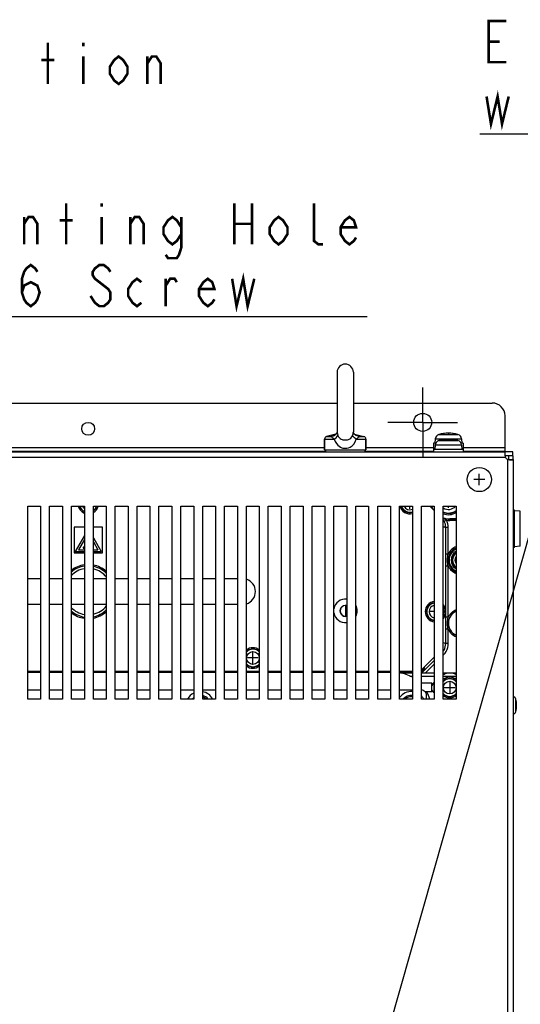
# Model space of a CAD drawing. Extents: x 26 to 410, y 32 to 287.
# Tile 21 of 47: x 78 to 117, y 201 to 277. Entities that reach past the tile are written whole.
import ezdxf

# ---------------------------------------------------------------- set-up
doc = ezdxf.new("R2010")
doc.units = 0
doc.header["$LTSCALE"] = 23.1
doc.linetypes.add('CENTER', pattern=[0.6, 0.375, -0.075, 0.075, -0.075])
for name, color, linetype in [('ALL_AXIS', 7, 'CONTINUOUS'), ('ALL_CURVE', 7, 'CONTINUOUS'), ('ALL_FEATURES', 7, 'CONTINUOUS'), ('ALL_NOTE', 7, 'CONTINUOUS')]:
    doc.layers.add(name, color=color, linetype=linetype)

msp = doc.modelspace()

# ---------------------------------------------------------------- linework, layer by layer
at = {"layer": 'ALL_AXIS', "color": 7, "linetype": 'CONTINUOUS'}
for p, q in [((102.626, 249.771), (102.626, 245.142)), ((103.886, 249.771), (103.886, 245.142)), ((102.536, 244.961), (101.808, 244.779)), ((103.976, 244.961), (104.705, 244.779)), ((101.656, 244.585), (101.656, 243.741)), ((104.856, 244.585), (104.856, 243.741)), ((110.126, 244.261), (110.126, 243.601)), ((110.297, 244.261), (110.126, 244.261)), ((110.257, 244.608), (110.226, 244.261)), ((110.257, 244.128), (110.226, 243.781)), ((112.426, 244.261), (112.256, 244.261)), ((112.296, 244.608), (112.326, 244.261)), ((112.296, 244.128), (112.326, 243.781)), ((112.426, 244.261), (112.426, 243.601)), ((101.656, 243.741), (104.856, 243.741)), ((101.736, 243.601), (101.736, 243.741)), ((104.816, 243.601), (104.816, 243.741)), ((112.426, 243.781), (110.126, 243.781)), ((116.276, 243.601), (115.698, 243.601)), ((116.276, 243.281), (116.276, 243.601)), ((116.276, 243.281), (116.296, 243.281)), ((116.296, 243.002), (116.296, 243.281)), ((105.776, 224.381), (105.776, 239.381)), ((105.776, 239.381), (106.776, 239.381)), ((106.776, 239.381), (106.776, 224.381)), ((107.476, 224.381), (107.476, 239.381)), ((107.476, 239.381), (108.476, 239.381)), ((108.476, 239.381), (108.476, 224.381)), ((109.176, 224.381), (109.176, 239.381)), ((109.176, 239.381), (110.176, 239.381)), ((110.176, 239.381), (110.176, 224.381)), ((110.876, 224.381), (110.876, 239.381)), ((110.876, 239.381), (111.876, 239.381)), ((111.876, 239.381), (111.876, 224.381)), ((116.416, 239.071), (116.296, 239.071)), ((116.416, 236.171), (116.416, 239.071)), ((116.864, 238.982), (116.416, 239.021)), ((116.416, 236.171), (116.296, 236.171)), ((116.864, 236.26), (116.416, 236.221)), ((109.976, 225.621), (109.176, 225.621)), ((110.136, 225.673), (109.976, 225.534)), ((110.136, 225.673), (109.976, 225.451)), ((109.976, 224.941), (109.976, 225.621)), ((79.576, 225.081), (78.576, 225.081)), ((81.276, 225.081), (80.276, 225.081)), ((82.976, 225.081), (81.976, 225.081)), ((84.676, 225.081), (83.676, 225.081)), ((86.376, 225.081), (85.376, 225.081)), ((88.076, 225.081), (87.076, 225.081)), ((89.776, 225.081), (88.776, 225.081)), ((91.476, 225.081), (90.476, 225.081)), ((93.176, 225.081), (92.176, 225.081)), ((94.876, 225.081), (93.876, 225.081)), ((96.576, 225.081), (95.576, 225.081)), ((98.276, 225.081), (97.276, 225.081)), ((99.976, 225.081), (98.976, 225.081)), ((101.676, 225.081), (100.676, 225.081)), ((103.376, 225.081), (102.376, 225.081)), ((105.076, 225.081), (104.076, 225.081)), ((106.776, 225.081), (105.776, 225.081)), ((108.476, 225.081), (107.476, 225.081)), ((109.976, 224.941), (109.478, 224.941)), ((110.136, 224.888), (109.976, 225.111)), ((110.136, 224.888), (109.976, 225.028)), ((106.776, 224.381), (105.776, 224.381)), ((108.476, 224.381), (107.476, 224.381)), ((110.176, 224.381), (109.176, 224.381)), ((109.576, 224.381), (109.576, 224.681)), ((111.876, 224.381), (110.876, 224.381))]:
    msp.add_line(p, q, dxfattribs=at)
at = {"layer": 'ALL_AXIS', "color": 7, "linetype": 'CENTER'}
for q in [(109.276, 248.581), (106.576, 245.881), (109.276, 243.181), (111.976, 245.881)]:
    msp.add_line((109.276, 245.881), q, dxfattribs=at)
at = {"layer": 'ALL_AXIS', "color": 9, "linetype": 'CONTINUOUS'}
for p, q in [((110.534, 244.941), (112.018, 244.941)), ((110.257, 244.608), (112.296, 244.608)), ((110.257, 244.128), (112.296, 244.128)), ((110.534, 244.461), (112.018, 244.461)), ((116.864, 236.26), (116.864, 238.982)), ((116.508, 223.408), (116.508, 224.393))]:
    msp.add_line(p, q, dxfattribs=at)
at = {"layer": 'ALL_AXIS', "color": 3, "linetype": 'CONTINUOUS'}
for p, q in [((116.276, 243.281), (115.698, 243.281)), ((115.976, 243.002), (115.976, 243.281))]:
    msp.add_line(p, q, dxfattribs=at)
at = {"layer": 'ALL_AXIS', "color": 7, "linetype": 'CONTINUOUS'}
for centre, radius in [((109.276, 245.881), 0.7), ((83.276, 245.381), 0.5), ((113.676, 241.441), 0.94)]:
    msp.add_circle(centre, radius, dxfattribs=at)
at = {"layer": 'ALL_AXIS', "color": 9, "linetype": 'CONTINUOUS'}
for centre in [(96.076, 227.581), (111.376, 225.281)]:
    msp.add_circle(centre, 0.493, dxfattribs=at)
at = {"layer": 'ALL_AXIS', "color": 7, "linetype": 'CONTINUOUS'}
for centre, radius, start, end in [((103.256, 249.771), 0.63, 0, 180), ((110.635, 244.574), 0.38, 105.36249, 175), ((111.276, 242.241), 2.8, 74.63751, 105.36249), ((111.917, 244.574), 0.38, 5, 74.63751), ((110.635, 244.094), 0.38, 105.36249, 175), ((111.276, 241.761), 2.8, 74.63751, 105.36249), ((111.917, 244.094), 0.38, 5, 74.63751), ((116.055, 243.36), 0.4, 206.58657, 243.41343), ((83.276, 239.581), 0.8, 194.87296, 247.94089), ((83.276, 239.581), 0.7, 196.64531, 244.28177), ((83.276, 239.581), 0.7, 304.94081, 343.35469), ((83.276, 239.581), 0.8, 300.59889, 345.12704), ((108.276, 239.581), 0.8, 194.32208, 284.73953), ((108.276, 239.581), 0.7, 196.64531, 286.64186), ((111.276, 239.861), 1.05, 247.38276, 304.95826), ((111.276, 239.861), 1.15, 249.51976, 301.76375), ((112.276, 235.181), 0.8, 120.59889, 239.40111), ((112.276, 235.181), 0.7, 124.94081, 235.05919), ((83.276, 232.741), 2.1, 98.21354, 128.34596), ((83.276, 232.741), 2.1, 48.13568, 78.99375), ((83.276, 232.741), 2, 98.66596, 130.90252), ((83.276, 232.741), 2, 45.26083, 78.40889), ((110.276, 231.181), 0.8, 97.30475, 262.69525), ((110.276, 231.181), 0.7, 98.32039, 261.67961), ((110.276, 231.181), 0.8, 319.39627, 40.60373), ((83.276, 232.741), 2, 229.13604, 261.30667), ((83.276, 232.741), 2.1, 231.65404, 261.78646), ((83.276, 232.741), 2.1, 281.00625, 311.86432), ((83.276, 232.741), 2, 281.59111, 314.48528), ((103.276, 231.241), 0.41, 75.81418, 284.18582), ((110.276, 231.181), 0.7, 330.10037, 29.89963), ((96.076, 227.581), 0.8, 50.6399, 129.3601), ((96.076, 227.581), 0.7, 43.70991, 136.29009), ((96.076, 227.581), 0.8, 230.6399, 309.3601), ((96.076, 227.581), 0.7, 223.70991, 316.29009), ((111.376, 225.281), 0.8, 50.6399, 129.3601), ((111.376, 225.281), 0.7, 43.70991, 136.29009), ((91.976, 223.881), 1.1, 117.04718, 152.89634), ((91.976, 223.881), 1.1, 27.10366, 79.51103), ((108.376, 223.881), 1.1, 84.77728, 145.09296), ((109.176, 224.681), 0.4, 359.99996, 90.00004), ((91.976, 223.881), 0.8, 128.68915, 141.18947), ((91.976, 223.881), 0.8, 38.81053, 75.49674), ((91.976, 223.881), 0.7, 46.29406, 73.35814), ((102.576, 224.081), 0.32, 69.8218, 110.1782), ((108.376, 223.881), 0.8, 82.80108, 141.18947), ((108.376, 223.881), 0.7, 81.67961, 133.70594), ((108.376, 223.881), 1.1, 27.10366, 43.19993), ((111.376, 225.281), 0.8, 230.6399, 309.3601), ((111.376, 225.281), 0.7, 223.70991, 316.29009), ((116.257, 224.322), 0.26, 15.88085, 81.27033), ((114.776, 223.901), 1.8, 344.11915, 15.88085), ((116.257, 223.479), 0.26, 278.72967, 344.11915)]:
    msp.add_arc(centre, radius, start, end, dxfattribs=at)
at = {"layer": 'ALL_AXIS', "color": 9, "linetype": 'CONTINUOUS'}
for centre, radius, start, end in [((83.276, 239.581), 0.68, 197.43722, 243.76654), ((83.276, 239.581), 0.493, 204.62705, 231.3384), ((83.276, 239.581), 0.493, 325.45986, 335.37295), ((83.276, 239.581), 0.68, 307.09491, 342.56278), ((108.276, 239.581), 0.68, 197.43722, 287.42042), ((108.276, 239.581), 0.493, 204.62705, 294.06482), ((111.276, 239.861), 0.742, 236.64244, 319.16282), ((111.276, 239.861), 1.02, 246.65769, 306.38504), ((112.276, 235.181), 0.68, 127.09491, 232.90509), ((112.276, 235.181), 0.493, 145.45986, 214.54014), ((83.276, 232.741), 1.8, 99.62609, 136.8085), ((83.276, 232.741), 1.8, 38.28384, 77.0495), ((110.276, 231.181), 0.68, 98.71021, 261.28979), ((83.276, 232.741), 1.8, 223.1915, 260.37391), ((83.276, 232.741), 1.8, 282.9505, 321.71616), ((110.276, 231.181), 0.493, 102.03241, 257.96759), ((110.276, 231.181), 0.68, 334.74354, 25.25646), ((96.076, 227.581), 0.68, 42.04363, 137.95637), ((96.076, 227.581), 0.68, 222.04363, 317.95637), ((111.376, 225.281), 0.68, 42.04363, 137.95637), ((111.376, 225.281), 0.68, 222.04363, 317.95637), ((91.976, 223.881), 0.68, 47.87941, 72.71775), ((108.376, 223.881), 0.68, 81.35887, 132.12059)]:
    msp.add_arc(centre, radius, start, end, dxfattribs=at)
at = {"layer": 'ALL_CURVE', "color": 40, "linetype": 'CONTINUOUS'}
for p, q in [((111.276, 245.041), (111.276, 244.969)), ((111.276, 244.561), (111.276, 244.489)), ((113.676, 241.011), (113.676, 241.871)), ((114.106, 241.441), (113.246, 241.441)), ((108.276, 239.161), (108.276, 239.381)), ((111.276, 239.231), (111.276, 239.381)), ((111.876, 235.181), (111.856, 235.181)), ((110.176, 231.181), (109.856, 231.181)), ((96.076, 227.161), (96.076, 228.001)), ((96.496, 227.581), (95.656, 227.581)), ((111.376, 225.701), (111.376, 224.861)), ((110.956, 225.281), (111.796, 225.281)), ((116.576, 223.901), (116.527, 223.901))]:
    msp.add_line(p, q, dxfattribs=at)
at = {"layer": 'ALL_CURVE', "color": 4, "linetype": 'CONTINUOUS'}
for p, q in [((82.976, 237.101), (82.276, 235.841)), ((82.976, 236.792), (82.531, 235.991)), ((83.676, 236.921), (84.276, 235.841)), ((83.676, 236.612), (84.021, 235.991)), ((82.276, 235.841), (82.976, 235.841)), ((82.531, 235.991), (82.976, 235.991)), ((82.896, 236.179), (82.896, 236.099)), ((82.976, 236.179), (82.896, 236.179)), ((82.896, 236.099), (82.976, 236.099)), ((83.676, 235.991), (84.021, 235.991)), ((83.676, 235.841), (84.276, 235.841))]:
    msp.add_line(p, q, dxfattribs=at)
at = {"layer": 'ALL_CURVE', "color": 40, "linetype": 'CONTINUOUS'}
for centre, radius, start, end in [((111.276, 242.241), 2.8, 76.99712, 103.00288), ((111.276, 241.761), 2.8, 76.99712, 103.00288), ((114.776, 223.901), 1.8, 346.5066, 13.4934)]:
    msp.add_arc(centre, radius, start, end, dxfattribs=at)
at = {"layer": 'ALL_FEATURES', "color": 7, "linetype": 'CONTINUOUS'}
for p, q in [((63.926, 247.381), (102.626, 247.381)), ((103.886, 247.381), (114.676, 247.381)), ((115.676, 243.601), (115.676, 246.381)), ((102.408, 244.857), (102.409, 244.858)), ((102.626, 245.144), (102.626, 245.143)), ((102.626, 245.143), (102.626, 245.136)), ((103.886, 245.143), (103.886, 245.144)), ((103.887, 245.136), (103.886, 245.143)), ((104.105, 244.857), (104.104, 244.857)), ((101.656, 243.741), (101.656, 244.585)), ((104.856, 243.741), (104.856, 244.585)), ((50.855, 243.601), (115.698, 243.601)), ((64.816, 243.641), (101.736, 243.641)), ((104.816, 243.641), (110.126, 243.641)), ((112.426, 243.641), (115.676, 243.641)), ((115.698, 243.281), (115.698, 243.601)), ((115.976, 243.002), (116.296, 243.002)), ((116.296, 243.002), (116.296, 170.481)), ((78.576, 224.381), (78.576, 239.381)), ((78.576, 239.381), (79.576, 239.381)), ((79.576, 239.381), (79.576, 224.381)), ((80.276, 224.381), (80.276, 239.381)), ((80.276, 239.381), (81.276, 239.381)), ((81.276, 239.381), (81.276, 224.381)), ((81.976, 224.381), (81.976, 239.381)), ((81.976, 239.381), (82.976, 239.381)), ((82.976, 239.381), (82.976, 224.381)), ((83.676, 224.381), (83.676, 239.381)), ((83.676, 239.381), (84.676, 239.381)), ((84.676, 239.381), (84.676, 224.381)), ((85.376, 224.381), (85.376, 239.381)), ((85.376, 239.381), (86.376, 239.381)), ((86.376, 239.381), (86.376, 224.381)), ((87.076, 224.381), (87.076, 239.381)), ((87.076, 239.381), (88.076, 239.381)), ((88.076, 239.381), (88.076, 224.381)), ((88.776, 224.381), (88.776, 239.381)), ((88.776, 239.381), (89.776, 239.381)), ((89.776, 239.381), (89.776, 224.381)), ((90.476, 224.381), (90.476, 239.381)), ((90.476, 239.381), (91.476, 239.381)), ((91.476, 239.381), (91.476, 224.381)), ((92.176, 224.381), (92.176, 239.381)), ((92.176, 239.381), (93.176, 239.381)), ((93.176, 239.381), (93.176, 224.381)), ((93.876, 224.381), (93.876, 239.381)), ((93.876, 239.381), (94.876, 239.381)), ((94.876, 239.381), (94.876, 224.381)), ((95.576, 224.381), (95.576, 239.381)), ((95.576, 239.381), (96.576, 239.381)), ((96.576, 239.381), (96.576, 224.381)), ((97.276, 224.381), (97.276, 239.381)), ((97.276, 239.381), (98.276, 239.381)), ((98.276, 239.381), (98.276, 224.381)), ((98.976, 224.381), (98.976, 239.381)), ((98.976, 239.381), (99.976, 239.381)), ((99.976, 239.381), (99.976, 224.381)), ((100.676, 224.381), (100.676, 239.381)), ((100.676, 239.381), (101.676, 239.381)), ((101.676, 239.381), (101.676, 224.381)), ((102.376, 224.381), (102.376, 239.381)), ((102.376, 239.381), (103.376, 239.381)), ((103.376, 239.381), (103.376, 224.381)), ((104.076, 224.381), (104.076, 239.381)), ((104.076, 239.381), (105.076, 239.381)), ((105.076, 239.381), (105.076, 224.381)), ((110.176, 239.041), (109.836, 239.381)), ((111.876, 238.379), (111.376, 238.379)), ((82.176, 237.741), (82.176, 235.741)), ((82.976, 237.741), (82.176, 237.741)), ((84.376, 237.741), (83.676, 237.741)), ((84.376, 235.741), (84.376, 237.741)), ((82.176, 235.741), (82.976, 235.741)), ((83.676, 235.741), (84.376, 235.741)), ((79.576, 233.741), (78.576, 233.741)), ((81.276, 233.741), (80.276, 233.741)), ((82.976, 233.741), (81.976, 233.741)), ((84.676, 233.741), (83.676, 233.741)), ((86.376, 233.741), (85.376, 233.741)), ((88.076, 233.741), (87.076, 233.741)), ((89.776, 233.741), (88.776, 233.741)), ((91.476, 233.741), (90.476, 233.741)), ((93.176, 233.741), (92.176, 233.741)), ((94.876, 233.741), (93.876, 233.741)), ((79.576, 231.741), (78.576, 231.741)), ((81.276, 231.741), (80.276, 231.741)), ((82.976, 231.741), (81.976, 231.741)), ((84.676, 231.741), (83.676, 231.741)), ((86.376, 231.741), (85.376, 231.741)), ((88.076, 231.741), (87.076, 231.741)), ((89.776, 231.741), (88.776, 231.741)), ((91.476, 231.741), (90.476, 231.741)), ((93.176, 231.741), (92.176, 231.741)), ((94.876, 231.741), (93.876, 231.741)), ((103.263, 231.649), (103.263, 230.833)), ((109.369, 226.834), (110.176, 227.641)), ((79.576, 226.541), (78.576, 226.541)), ((78.576, 226.481), (79.576, 226.481)), ((81.276, 226.541), (80.276, 226.541)), ((80.276, 226.481), (81.276, 226.481)), ((82.976, 226.541), (81.976, 226.541)), ((81.976, 226.481), (82.976, 226.481)), ((84.676, 226.541), (83.676, 226.541)), ((83.676, 226.481), (84.676, 226.481)), ((86.376, 226.541), (85.376, 226.541)), ((85.376, 226.481), (86.376, 226.481)), ((88.076, 226.541), (87.076, 226.541)), ((87.076, 226.481), (88.076, 226.481)), ((89.776, 226.541), (88.776, 226.541)), ((88.776, 226.481), (89.776, 226.481)), ((91.476, 226.541), (90.476, 226.541)), ((90.476, 226.481), (91.476, 226.481)), ((93.176, 226.541), (92.176, 226.541)), ((92.176, 226.481), (93.176, 226.481)), ((94.876, 226.541), (93.876, 226.541)), ((93.876, 226.481), (94.876, 226.481)), ((96.576, 226.541), (95.576, 226.541)), ((95.576, 226.481), (96.576, 226.481)), ((98.276, 226.541), (97.276, 226.541)), ((97.276, 226.481), (98.276, 226.481)), ((99.976, 226.541), (98.976, 226.541)), ((98.976, 226.481), (99.976, 226.481)), ((101.676, 226.541), (100.676, 226.541)), ((100.676, 226.481), (101.676, 226.481)), ((103.376, 226.541), (102.376, 226.541)), ((102.376, 226.481), (103.376, 226.481)), ((105.076, 226.541), (104.076, 226.541)), ((104.076, 226.481), (105.076, 226.481)), ((106.776, 226.541), (105.776, 226.541)), ((105.776, 226.481), (106.776, 226.481)), ((108.476, 226.541), (107.476, 226.541)), ((107.54, 226.421), (108.476, 226.421)), ((109.176, 226.421), (110.176, 226.421)), ((110.876, 226.421), (111.876, 226.421)), ((108.27, 226.181), (108.476, 226.181)), ((109.176, 226.181), (110.176, 226.181)), ((110.176, 225.688), (110.136, 225.673)), ((110.136, 225.673), (110.136, 224.888)), ((110.876, 226.181), (111.876, 226.181)), ((111.097, 226.031), (110.876, 225.948)), ((110.176, 224.873), (110.136, 224.888)), ((79.576, 224.381), (78.576, 224.381)), ((81.276, 224.381), (80.276, 224.381)), ((82.976, 224.381), (81.976, 224.381)), ((84.676, 224.381), (83.676, 224.381)), ((86.376, 224.381), (85.376, 224.381)), ((88.076, 224.381), (87.076, 224.381)), ((89.776, 224.381), (88.776, 224.381)), ((91.476, 224.381), (90.476, 224.381)), ((93.176, 224.381), (92.176, 224.381)), ((94.876, 224.381), (93.876, 224.381)), ((96.576, 224.381), (95.576, 224.381)), ((98.276, 224.381), (97.276, 224.381)), ((99.976, 224.381), (98.976, 224.381)), ((101.676, 224.381), (100.676, 224.381)), ((103.376, 224.381), (102.376, 224.381)), ((105.076, 224.381), (104.076, 224.381)), ((111.097, 224.531), (110.876, 224.613))]:
    msp.add_line(p, q, dxfattribs=at)
at = {"layer": 'ALL_FEATURES', "color": 9, "linetype": 'CONTINUOUS'}
for p, q in [((101.808, 244.779), (102.163, 244.779)), ((102.49, 244.918), (102.436, 244.898)), ((104.35, 244.779), (104.705, 244.779)), ((64.896, 243.941), (101.656, 243.941)), ((101.656, 244.585), (102.402, 244.585)), ((104.111, 244.585), (104.856, 244.585)), ((104.856, 243.941), (110.126, 243.941)), ((112.426, 243.941), (115.676, 243.941)), ((50.855, 243.181), (115.698, 243.181)), ((105.796, 243.641), (105.796, 243.601)), ((106.786, 243.641), (106.786, 243.601)), ((109.083, 243.641), (109.083, 243.601)), ((109.79, 243.641), (109.79, 243.601)), ((114.676, 243.601), (114.676, 243.641)), ((115.876, 243.002), (115.876, 170.522)), ((110.961, 238.38), (110.876, 238.425)), ((111.129, 238.284), (110.952, 238.191)), ((111.376, 238.265), (111.376, 238.379)), ((111.876, 238.365), (111.376, 238.365)), ((111.876, 238.265), (111.376, 238.265)), ((111.066, 235.655), (111.066, 237.727)), ((111.266, 237.727), (111.066, 237.727)), ((111.266, 235.655), (111.266, 237.727)), ((111.266, 235.655), (111.066, 235.655)), ((111.066, 231.231), (111.066, 234.707)), ((111.266, 234.707), (111.066, 234.707)), ((111.266, 230.754), (111.266, 234.707)), ((111.066, 230.754), (111.066, 231.131)), ((111.266, 230.754), (111.066, 230.754)), ((111.066, 229.807), (111.066, 229.909)), ((111.066, 228.699), (111.066, 229.807)), ((111.266, 229.807), (111.066, 229.807)), ((111.266, 228.699), (111.266, 229.807)), ((110.876, 228.777), (111.066, 228.699)), ((111.266, 228.699), (111.066, 228.699)), ((110.915, 227.851), (110.876, 227.89)), ((109.202, 226.421), (110.176, 227.395)), ((109.485, 226.421), (110.176, 227.112)), ((110.876, 227.812), (110.915, 227.851)), ((78.576, 226.5), (79.576, 226.5)), ((80.276, 226.5), (81.276, 226.5)), ((81.976, 226.5), (82.976, 226.5)), ((83.676, 226.5), (84.676, 226.5)), ((85.376, 226.5), (86.376, 226.5)), ((87.076, 226.5), (88.076, 226.5)), ((88.776, 226.5), (89.776, 226.5)), ((90.476, 226.5), (91.476, 226.5)), ((92.176, 226.5), (93.176, 226.5)), ((93.876, 226.5), (94.876, 226.5)), ((95.576, 226.5), (96.576, 226.5)), ((97.276, 226.5), (98.276, 226.5)), ((98.976, 226.5), (99.976, 226.5)), ((100.676, 226.5), (101.676, 226.5)), ((102.376, 226.5), (103.376, 226.5)), ((104.076, 226.5), (105.076, 226.5)), ((105.776, 226.5), (106.776, 226.5)), ((107.476, 226.5), (108.476, 226.5)), ((109.393, 226.857), (109.419, 226.792))]:
    msp.add_line(p, q, dxfattribs=at)
for points in [[(102.436, 244.898), (102.371, 244.873), (102.304, 244.845), (102.234, 244.813), (102.163, 244.779)], [(102.163, 244.779), (102.342, 244.825), (102.408, 244.857)], [(102.163, 244.779), (102.181, 244.768), (102.198, 244.751), (102.218, 244.73), (102.245, 244.703), (102.282, 244.67), (102.333, 244.63), (102.402, 244.585)], [(102.402, 244.585), (102.538, 244.686), (102.637, 244.781), (102.691, 244.862)], [(102.626, 245.143), (102.631, 245.082), (102.651, 244.984), (102.691, 244.862)], [(102.691, 244.862), (102.74, 244.764), (102.8, 244.687), (102.867, 244.627), (102.937, 244.584), (103.008, 244.553), (103.076, 244.533), (103.14, 244.52), (103.201, 244.513), (103.256, 244.511)], [(103.256, 244.511), (103.333, 244.515), (103.419, 244.529), (103.51, 244.556), (103.603, 244.599), (103.69, 244.664), (103.764, 244.752), (103.821, 244.862)], [(103.821, 244.862), (103.862, 244.985), (103.882, 245.085), (103.886, 245.143)], [(104.111, 244.585), (103.974, 244.686), (103.875, 244.781), (103.821, 244.862)], [(104.14, 244.873), (104.074, 244.899), (104.023, 244.919)], [(104.35, 244.779), (104.171, 244.825), (104.105, 244.857)], [(104.111, 244.585), (104.18, 244.631), (104.231, 244.671), (104.269, 244.704), (104.295, 244.731), (104.315, 244.752), (104.332, 244.768), (104.35, 244.779)], [(104.35, 244.779), (104.279, 244.814), (104.208, 244.845), (104.14, 244.873)], [(102.402, 244.585), (102.475, 244.401), (102.565, 244.245), (102.667, 244.122), (102.773, 244.028), (102.88, 243.961), (102.983, 243.915), (103.081, 243.886), (103.172, 243.871), (103.256, 243.866)], [(103.256, 243.866), (103.372, 243.875), (103.502, 243.905), (103.641, 243.965), (103.781, 244.061), (103.912, 244.198), (104.026, 244.376), (104.111, 244.585)], [(109.873, 239.344), (109.866, 239.358), (109.85, 239.381)], [(109.915, 239.381), (109.916, 239.323), (109.918, 239.299)], [(110.952, 238.191), (110.92, 238.248), (110.882, 238.307), (110.876, 238.315)], [(111.066, 237.727), (111.059, 237.846), (111.038, 237.965), (111.002, 238.081), (110.952, 238.191)], [(111.129, 238.284), (111.083, 238.313), (111.027, 238.345), (110.961, 238.38)], [(111.266, 237.727), (111.257, 237.87), (111.232, 238.012), (111.189, 238.151), (111.129, 238.284)], [(110.876, 237.777), (110.936, 237.759), (111.001, 237.742), (111.066, 237.727)], [(111.066, 234.707), (111.066, 234.809), (111.067, 234.92), (111.067, 235.044), (111.067, 235.175), (111.067, 235.308), (111.067, 235.435), (111.066, 235.55), (111.066, 235.655)], [(111.266, 234.707), (111.241, 234.8), (111.219, 234.908), (111.203, 235.035), (111.196, 235.175), (111.202, 235.316), (111.218, 235.448), (111.241, 235.56), (111.266, 235.655)], [(111.066, 229.909), (111.067, 230.143), (111.067, 230.275), (111.067, 230.408), (111.067, 230.535), (111.066, 230.65), (111.066, 230.754)], [(111.266, 229.807), (111.241, 229.9), (111.219, 230.008), (111.203, 230.135), (111.196, 230.274), (111.202, 230.416), (111.218, 230.548), (111.241, 230.659), (111.266, 230.754)], [(110.876, 228.115), (110.932, 228.198), (110.99, 228.317), (111.033, 228.442), (111.058, 228.571), (111.066, 228.699)], [(110.915, 227.851), (111.017, 227.967), (111.104, 228.097), (111.175, 228.24), (111.226, 228.391), (111.256, 228.546), (111.266, 228.699)], [(109.176, 226.615), (109.301, 226.691), (109.419, 226.792)], [(109.176, 226.495), (109.197, 226.518), (109.224, 226.548), (109.25, 226.577), (109.276, 226.606), (109.299, 226.633), (109.32, 226.657), (109.339, 226.68), (109.356, 226.7), (109.37, 226.718), (109.383, 226.733), (109.394, 226.747), (109.402, 226.759), (109.409, 226.769), (109.414, 226.777), (109.417, 226.783), (109.419, 226.787), (109.42, 226.79), (109.419, 226.792)]]:
    msp.add_lwpolyline(points, dxfattribs=at)
at = {"layer": 'ALL_FEATURES', "color": 7, "linetype": 'CONTINUOUS'}
for points in [[(102.626, 245.136), (102.617, 245.096), (102.588, 245.031), (102.532, 244.955), (102.445, 244.88), (102.408, 244.857)], [(102.607, 245.075), (102.589, 245.033), (102.588, 245.032)], [(104.104, 244.857), (104.063, 244.883), (103.978, 244.958), (103.924, 245.033), (103.895, 245.097), (103.887, 245.136)], [(115.698, 243.601), (115.682, 243.596), (115.67, 243.58), (115.662, 243.555), (115.657, 243.521), (115.655, 243.478)], [(115.655, 243.478), (115.657, 243.428), (115.662, 243.371), (115.67, 243.31), (115.682, 243.246), (115.698, 243.181)], [(115.876, 243.002), (115.949, 242.985), (116.02, 242.972), (116.086, 242.964), (116.146, 242.96), (116.173, 242.96)], [(116.173, 242.96), (116.198, 242.96), (116.24, 242.964), (116.271, 242.972), (116.29, 242.985), (116.296, 243.002)], [(111.876, 226.293), (111.853, 226.311), (111.76, 226.358), (111.658, 226.386), (111.553, 226.401), (111.448, 226.407), (111.344, 226.407), (111.239, 226.401), (111.134, 226.386), (111.032, 226.358), (110.939, 226.311), (110.876, 226.262)]]:
    msp.add_lwpolyline(points, dxfattribs=at)
at = {"layer": 'ALL_FEATURES', "color": 3, "linetype": 'CONTINUOUS'}
for points in [[(115.698, 243.281), (115.682, 243.28), (115.676, 243.278)], [(115.973, 242.981), (115.975, 242.985), (115.976, 243.002)]]:
    msp.add_lwpolyline(points, dxfattribs=at)
at = {"layer": 'ALL_FEATURES', "color": 7, "linetype": 'CONTINUOUS'}
for centre, radius, start, end in [((114.676, 246.381), 1, 0, 90), ((101.856, 244.585), 0.2, 104.03624, 180), ((104.656, 244.585), 0.2, 0, 75.96376), ((111.376, 239.881), 1.502, 199.49786, 209.34661), ((111.376, 239.881), 1.502, 250.50214, 270), ((95.276, 232.741), 1, 287.53911, 72.46089), ((103.276, 231.241), 0.915, 83.7131, 169.96095), ((103.276, 231.241), 0.915, 190.02591, 276.28691), ((103.276, 231.241), 0.43, 76.53944, 283.46012), ((103.276, 231.241), 0.915, 331.06649, 28.92713), ((112.276, 230.281), 1.002, 113.61991, 246.38009), ((106.976, 223.481), 3, 60, 80.38912), ((108.662, 227.541), 1, 301.05012, 315), ((106.976, 223.481), 3, 17.49192, 29.14927)]:
    msp.add_arc(centre, radius, start, end, dxfattribs=at)
at = {"layer": 'ALL_FEATURES', "color": 9, "linetype": 'CONTINUOUS'}
for centre, radius, start, end in [((111.376, 239.881), 1.502, 199.49541, 199.49786), ((111.376, 239.881), 1.502, 209.34661, 209.3508), ((111.376, 239.881), 1.516, 250.69543, 270), ((111.376, 239.881), 1.616, 261.19194, 270), ((112.276, 235.181), 1.016, 113.20864, 246.78788), ((112.276, 235.181), 1.116, 111.03175, 154.86606), ((112.276, 235.181), 1.003, 113.47915, 246.51862), ((112.276, 235.181), 0.943, 115.08591, 244.91394), ((112.276, 235.181), 1.116, 205.13393, 248.96563), ((112.276, 230.281), 1.016, 113.21664, 246.78003), ((112.276, 230.281), 1.116, 111.03615, 154.88082), ((112.276, 230.281), 1.002, 113.58109, 113.61991), ((112.276, 230.281), 1.116, 205.11918, 248.96136), ((112.276, 230.281), 1.002, 246.38009, 246.41958)]:
    msp.add_arc(centre, radius, start, end, dxfattribs=at)
at = {"layer": 'ALL_NOTE', "color": 2, "linetype": 'CONTINUOUS'}
for p, q in [((152.251, 268.253), (113.723, 268.253)), ((63.676, 254.102), (104.956, 254.102)), ((104.337, 190.675), (122.393, 254.107))]:
    msp.add_line(p, q, dxfattribs=at)
at = {"layer": 'ALL_NOTE', "color": 2, "linetype": 'CONTINUOUS', "const_width": 0.2}
for points in [[(115.787, 273.853), (114.411, 273.853), (114.411, 277.053), (115.787, 277.053)], [(80.14, 272.163), (80.14, 275.363)], [(82.892, 275.363), (82.892, 275.096)], [(114.411, 275.453), (115.271, 275.453)], [(79.624, 274.03), (80.656, 274.03)], [(82.892, 274.296), (82.892, 272.163)], [(86.332, 272.963), (85.988, 272.43), (85.644, 272.163), (85.3, 272.43), (84.956, 272.963), (84.956, 273.496), (85.3, 274.03), (85.644, 274.296), (85.988, 274.03), (86.332, 273.496), (86.332, 272.963)], [(87.88, 273.763), (88.224, 274.296), (88.568, 274.296), (88.912, 273.763), (88.912, 272.163)], [(87.88, 272.163), (87.88, 274.296)], [(114.239, 271.187), (114.583, 269.053), (115.099, 271.187), (115.443, 269.053), (115.959, 271.187)], [(81.564, 259.702), (81.564, 262.902)], [(84.316, 262.902), (84.316, 262.635)], [(94.636, 262.902), (94.636, 259.702)], [(96.012, 262.902), (96.012, 259.702)], [(101.516, 259.702), (101.172, 259.702), (100.828, 259.969), (100.828, 262.902)], [(78.296, 261.302), (78.64, 261.835), (78.984, 261.835), (79.328, 261.302), (79.328, 259.702)], [(78.296, 259.702), (78.296, 261.835)], [(81.048, 261.569), (82.08, 261.569)], [(84.316, 261.835), (84.316, 259.702)], [(86.552, 261.302), (86.896, 261.835), (87.24, 261.835), (87.584, 261.302), (87.584, 259.702)], [(86.552, 259.702), (86.552, 261.835)], [(90.508, 260.502), (90.164, 259.969), (89.82, 259.702), (89.476, 259.969), (89.132, 260.502), (89.132, 261.035), (89.476, 261.569), (89.82, 261.835), (90.164, 261.569), (90.508, 261.035)], [(90.508, 261.835), (90.508, 259.435), (90.336, 258.902), (90.164, 258.635), (89.476, 258.635), (89.304, 258.902)], [(98.764, 260.502), (98.42, 259.969), (98.076, 259.702), (97.732, 259.969), (97.388, 260.502), (97.388, 261.035), (97.732, 261.569), (98.076, 261.835), (98.42, 261.569), (98.764, 261.035), (98.764, 260.502)], [(104.096, 260.235), (103.924, 259.969), (103.58, 259.702), (103.236, 259.969), (102.892, 260.502), (102.892, 261.035), (103.236, 261.569), (103.58, 261.835), (103.924, 261.569), (104.096, 261.035), (102.892, 261.035)], [(94.636, 261.302), (96.012, 261.302)], [(78.124, 255.969), (78.296, 256.502), (78.812, 256.769), (79.328, 256.502), (79.5, 255.969), (79.328, 255.435), (79.156, 255.169), (78.812, 254.902), (78.468, 255.169), (78.296, 255.435), (78.124, 255.969), (78.124, 257.035), (78.296, 257.569), (78.468, 257.835), (78.812, 258.102), (79.156, 257.835), (79.328, 257.569)], [(85.004, 257.569), (84.832, 257.835), (84.488, 258.102), (84.144, 258.102), (83.8, 257.835), (83.628, 257.569), (83.628, 257.302), (83.8, 257.035), (84.144, 256.769)], [(87.412, 255.169), (87.068, 254.902), (86.724, 255.169), (86.38, 255.702), (86.38, 256.235), (86.724, 256.769), (87.068, 257.035), (87.412, 256.769)], [(89.304, 256.502), (89.648, 257.035), (89.992, 257.035), (90.164, 256.769)], [(89.304, 254.902), (89.304, 257.035)], [(93.088, 255.435), (92.916, 255.169), (92.572, 254.902), (92.228, 255.169), (91.884, 255.702), (91.884, 256.235), (92.228, 256.769), (92.572, 257.035), (92.916, 256.769), (93.088, 256.235), (91.884, 256.235)], [(94.464, 257.035), (94.808, 254.902), (95.324, 257.035), (95.668, 254.902), (96.184, 257.035)], [(84.144, 256.769), (84.832, 256.235), (85.004, 255.969), (85.004, 255.435), (84.832, 255.169), (84.488, 254.902), (84.144, 254.902), (83.8, 255.169), (83.628, 255.435), (83.456, 255.702)]]:
    msp.add_lwpolyline(points, dxfattribs=at)

doc.saveas('drawing.dxf')
